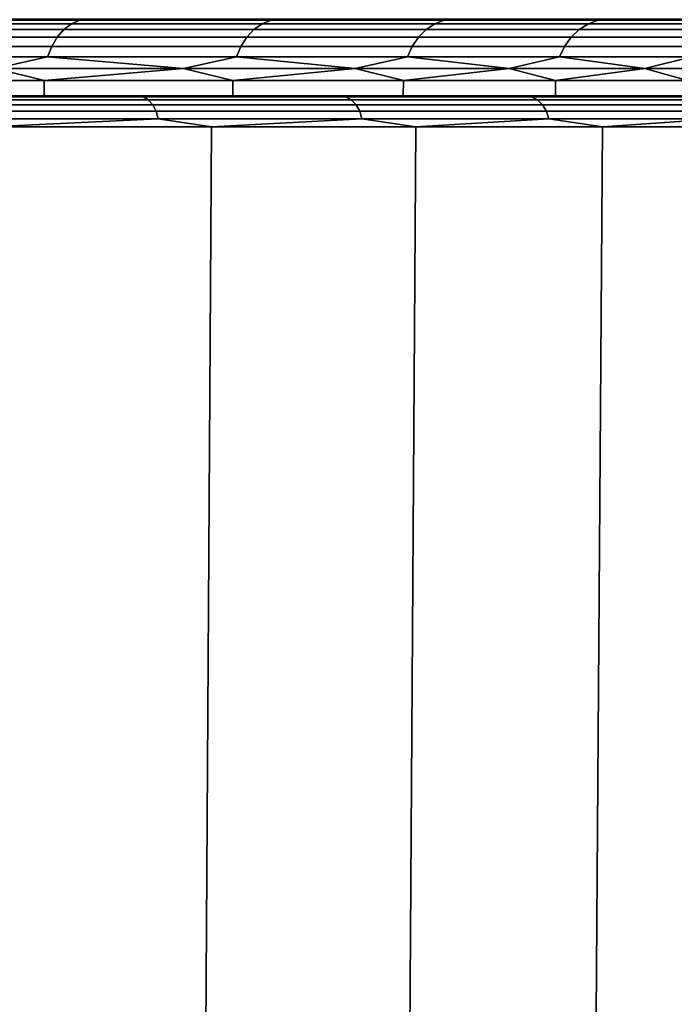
# Model space of a CAD drawing. Header units: metres. Extents: x -109 to 109, y -100 to 76.
# Tile 120 of 256: x 16.43 to 20.69, y -69.62 to -63.2. Entities that reach past the tile are written whole.
import ezdxf

# ---------------------------------------------------------------- set-up
doc = ezdxf.new("R2010")
doc.units = ezdxf.units.M
doc.layers.add('solid_21062310', color=7, linetype='CONTINUOUS')

msp = doc.modelspace()

# ---------------------------------------------------------------- linework, layer by layer
at = {"layer": 'solid_21062310'}
for points in [[(16.82019, -63.207596, 11.658582), (15.46563, -63.207596, 12.959656), (15.415805, -63.230297, 12.903415), (16.766003, -63.230297, 11.606533)], [(15.46563, -63.207596, -21.954517), (16.82019, -63.207596, -20.653444), (16.766003, -63.230297, -20.601395), (15.415805, -63.230297, -21.898277)], [(16.82019, -63.207596, -20.653444), (15.46563, -63.207596, -21.954517), (15.50732, -63.200001, -22.021215), (16.867975, -63.200001, -20.715673)], [(16.82019, -63.207596, 11.658582), (16.867983, -63.200001, 11.720802), (15.50733, -63.200001, 13.026344), (15.46563, -63.207596, 12.959656)], [(18.065666, -63.207596, 10.252729), (16.82019, -63.207596, 11.658582), (16.766003, -63.230297, 11.606533), (18.007465, -63.230297, 10.20521)], [(16.82019, -63.207596, -20.653444), (18.065666, -63.207596, -19.247591), (18.007465, -63.230297, -19.200071), (16.766003, -63.230297, -20.601395)], [(18.065666, -63.207596, -19.247591), (16.82019, -63.207596, -20.653444), (16.867975, -63.200001, -20.715673), (18.118994, -63.200001, -19.304928)], [(18.065666, -63.207596, 10.252729), (18.118999, -63.200001, 10.310058), (16.867983, -63.200001, 11.720802), (16.82019, -63.207596, 11.658582)], [(19.193981, -63.207596, 8.751217), (18.065666, -63.207596, 10.252729), (18.007465, -63.230297, 10.20521), (19.132145, -63.230297, 8.708535)], [(18.065666, -63.207596, -19.247591), (19.193981, -63.207596, -17.746078), (19.132145, -63.230297, -17.703396), (18.007465, -63.230297, -19.200071)], [(19.193981, -63.207596, -17.746078), (18.065666, -63.207596, -19.247591), (18.118994, -63.200001, -19.304928), (19.252439, -63.200001, -17.797939)], [(19.193981, -63.207596, 8.751217), (19.252445, -63.200001, 8.803069), (18.118999, -63.200001, 10.310058), (18.065666, -63.207596, 10.252729)], [(20.197813, -63.207596, 7.163782), (19.193981, -63.207596, 8.751217), (19.132145, -63.230297, 8.708535), (20.132744, -63.230297, 7.126214)], [(19.193981, -63.207596, -17.746078), (20.197813, -63.207596, -16.158644), (20.132744, -63.230297, -16.121077), (19.132145, -63.230297, -17.703396)], [(20.197813, -63.207596, -16.158644), (19.193981, -63.207596, -17.746078), (19.252439, -63.200001, -17.797939), (20.260923, -63.200001, -16.204481)], [(20.197813, -63.207596, 7.163782), (20.260929, -63.200001, 7.209609), (19.252445, -63.200001, 8.803069), (19.193981, -63.207596, 8.751217)], [(21.070656, -63.207596, 5.50072), (20.197813, -63.207596, 7.163782), (20.132744, -63.230297, 7.126214), (21.002773, -63.230297, 5.468509)], [(20.197813, -63.207596, -16.158644), (21.070656, -63.207596, -14.495582), (21.002773, -63.230297, -14.463371), (20.132744, -63.230297, -16.121077)], [(21.070656, -63.207596, -14.495582), (20.197813, -63.207596, -16.158644), (20.260923, -63.200001, -16.204481), (21.137804, -63.200001, -14.535019)], [(21.070656, -63.207596, 5.50072), (21.13781, -63.200001, 5.540147), (20.260929, -63.200001, 7.209609), (20.197813, -63.207596, 7.163782)], [(16.716055, -63.267239, 11.558558), (15.369879, -63.267239, 12.851576), (15.329621, -63.31699, 12.806134), (16.67227, -63.31699, 11.516502)], [(15.369879, -63.267239, -21.846437), (16.716055, -63.267239, -20.553419), (16.67227, -63.31699, -20.511364), (15.329621, -63.31699, -21.800997)], [(16.766003, -63.230297, 11.606533), (15.415805, -63.230297, 12.903415), (15.369879, -63.267239, 12.851576), (16.716055, -63.267239, 11.558558)], [(15.415805, -63.230297, -21.898277), (16.766003, -63.230297, -20.601395), (16.716055, -63.267239, -20.553419), (15.369879, -63.267239, -21.846437)], [(17.953819, -63.267239, 10.161409), (16.716055, -63.267239, 11.558558), (16.67227, -63.31699, 11.516502), (17.906794, -63.31699, 10.123013)], [(16.716055, -63.267239, -20.553419), (17.953819, -63.267239, -19.156271), (17.906794, -63.31699, -19.117876), (16.67227, -63.31699, -20.511364)], [(18.007465, -63.230297, 10.20521), (16.766003, -63.230297, 11.606533), (16.716055, -63.267239, 11.558558), (17.953819, -63.267239, 10.161409)], [(16.766003, -63.230297, -20.601395), (18.007465, -63.230297, -19.200071), (17.953819, -63.267239, -19.156271), (16.716055, -63.267239, -20.553419)], [(19.075148, -63.267239, 8.669192), (17.953819, -63.267239, 10.161409), (17.906794, -63.31699, 10.123013), (19.025185, -63.31699, 8.634706)], [(17.953819, -63.267239, -19.156271), (19.075148, -63.267239, -17.664055), (19.025185, -63.31699, -17.629568), (17.906794, -63.31699, -19.117876)], [(19.132145, -63.230297, 8.708535), (18.007465, -63.230297, 10.20521), (17.953819, -63.267239, 10.161409), (19.075148, -63.267239, 8.669192)], [(18.007465, -63.230297, -19.200071), (19.132145, -63.230297, -17.703396), (19.075148, -63.267239, -17.664055), (17.953819, -63.267239, -19.156271)], [(20.072765, -63.267239, 7.091586), (19.075148, -63.267239, 8.669192), (19.025185, -63.31699, 8.634706), (20.020189, -63.31699, 7.061231)], [(19.075148, -63.267239, -17.664055), (20.072765, -63.267239, -16.086447), (20.020189, -63.31699, -16.056093), (19.025185, -63.31699, -17.629568)], [(20.132744, -63.230297, 7.126214), (19.132145, -63.230297, 8.708535), (19.075148, -63.267239, 8.669192), (20.072765, -63.267239, 7.091586)], [(19.132145, -63.230297, -17.703396), (20.132744, -63.230297, -16.121077), (20.072765, -63.267239, -16.086447), (19.075148, -63.267239, -17.664055)], [(20.940205, -63.267239, 5.438819), (20.072765, -63.267239, 7.091586), (20.020189, -63.31699, 7.061231), (20.885357, -63.31699, 5.412794)], [(20.072765, -63.267239, -16.086447), (20.940205, -63.267239, -14.433681), (20.885357, -63.31699, -14.407656), (20.020189, -63.31699, -16.056093)], [(21.002773, -63.230297, 5.468509), (20.132744, -63.230297, 7.126214), (20.072765, -63.267239, 7.091586), (20.940205, -63.267239, 5.438819)], [(20.132744, -63.230297, -16.121077), (21.002773, -63.230297, -14.463371), (20.940205, -63.267239, -14.433681), (20.072765, -63.267239, -16.086447)], [(16.67227, -63.31699, 11.516502), (15.329621, -63.31699, 12.806134), (15.296581, -63.37764, 12.768841), (16.636337, -63.37764, 11.481988)], [(15.329621, -63.31699, -21.800997), (16.67227, -63.31699, -20.511364), (16.636337, -63.37764, -20.476849), (15.296581, -63.37764, -21.763702)], [(17.906794, -63.31699, 10.123013), (16.67227, -63.31699, 11.516502), (16.636337, -63.37764, 11.481988), (17.8682, -63.37764, 10.091502)], [(16.67227, -63.31699, -20.511364), (17.906794, -63.31699, -19.117876), (17.8682, -63.37764, -19.086365), (16.636337, -63.37764, -20.476849)], [(19.025185, -63.31699, 8.634706), (17.906794, -63.31699, 10.123013), (17.8682, -63.37764, 10.091502), (18.98418, -63.37764, 8.606402)], [(17.906794, -63.31699, -19.117876), (19.025185, -63.31699, -17.629568), (18.98418, -63.37764, -17.601265), (17.8682, -63.37764, -19.086365)], [(20.020189, -63.31699, 7.061231), (19.025185, -63.31699, 8.634706), (18.98418, -63.37764, 8.606402), (19.977041, -63.37764, 7.036319)], [(19.025185, -63.31699, -17.629568), (20.020189, -63.31699, -16.056093), (19.977041, -63.37764, -16.031181), (18.98418, -63.37764, -17.601265)], [(20.885357, -63.31699, 5.412794), (20.020189, -63.31699, 7.061231), (19.977041, -63.37764, 7.036319), (20.840342, -63.37764, 5.391435)], [(20.020189, -63.31699, -16.056093), (20.885357, -63.31699, -14.407656), (20.840342, -63.37764, -14.386296), (19.977041, -63.37764, -16.031181)], [(16.636337, -63.37764, 11.481988), (15.296581, -63.37764, 12.768841), (15.272032, -63.446854, 12.74113), (16.609638, -63.446854, 11.456343)], [(15.296581, -63.37764, -21.763702), (16.636337, -63.37764, -20.476849), (16.609638, -63.446854, -20.451204), (15.272032, -63.446854, -21.735991)], [(17.8682, -63.37764, 10.091502), (16.636337, -63.37764, 11.481988), (16.609638, -63.446854, 11.456343), (17.839523, -63.446854, 10.068089)], [(16.636337, -63.37764, -20.476849), (17.8682, -63.37764, -19.086365), (17.839523, -63.446854, -19.06295), (16.609638, -63.446854, -20.451204)], [(18.98418, -63.37764, 8.606402), (17.8682, -63.37764, 10.091502), (17.839523, -63.446854, 10.068089), (18.953712, -63.446854, 8.585372)], [(17.8682, -63.37764, -19.086365), (18.98418, -63.37764, -17.601265), (18.953712, -63.446854, -17.580235), (17.839523, -63.446854, -19.06295)], [(19.977041, -63.37764, 7.036319), (18.98418, -63.37764, 8.606402), (18.953712, -63.446854, 8.585372), (19.944979, -63.446854, 7.017808)], [(18.98418, -63.37764, -17.601265), (19.977041, -63.37764, -16.031181), (19.944979, -63.446854, -16.012671), (18.953712, -63.446854, -17.580235)], [(20.840342, -63.37764, 5.391435), (19.977041, -63.37764, 7.036319), (19.944979, -63.446854, 7.017808), (20.806896, -63.446854, 5.375564)], [(19.977041, -63.37764, -16.031181), (20.840342, -63.37764, -14.386296), (20.806896, -63.446854, -14.370425), (19.944979, -63.446854, -16.012671)], [(16.609638, -63.446854, 11.456343), (15.272032, -63.446854, 12.74113), (16.26889, -63.521965, 11.77146)], [(15.272032, -63.446854, -21.735991), (16.609638, -63.446854, -20.451204), (16.26889, -63.521965, -20.766321)], [(16.609638, -63.446854, 11.456343), (16.26889, -63.521965, 11.77146), (17.495182, -63.521965, 10.444866)], [(16.609638, -63.446854, -20.451204), (17.495182, -63.521965, -19.439728), (16.26889, -63.521965, -20.766321)], [(17.839523, -63.446854, 10.068089), (16.609638, -63.446854, 11.456343), (17.495182, -63.521965, 10.444866)], [(16.609638, -63.446854, -20.451204), (17.839523, -63.446854, -19.06295), (17.495182, -63.521965, -19.439728)], [(17.839523, -63.446854, 10.068089), (17.495182, -63.521965, 10.444866), (18.613609, -63.521965, 9.026148)], [(17.839523, -63.446854, -19.06295), (18.613609, -63.521965, -18.021009), (17.495182, -63.521965, -19.439728)], [(18.953712, -63.446854, 8.585372), (17.839523, -63.446854, 10.068089), (18.613609, -63.521965, 9.026148)], [(17.839523, -63.446854, -19.06295), (18.953712, -63.446854, -17.580235), (18.613609, -63.521965, -18.021009)], [(18.953712, -63.446854, 8.585372), (18.613609, -63.521965, 9.026148), (19.617277, -63.521965, 7.524052)], [(18.953712, -63.446854, -17.580235), (19.617277, -63.521965, -16.518913), (18.613609, -63.521965, -18.021009)], [(19.944979, -63.446854, 7.017808), (18.953712, -63.446854, 8.585372), (19.617277, -63.521965, 7.524052)], [(18.953712, -63.446854, -17.580235), (19.944979, -63.446854, -16.012671), (19.617277, -63.521965, -16.518913)], [(19.944979, -63.446854, 7.017808), (19.617277, -63.521965, 7.524052), (20.499998, -63.521965, 5.94784)], [(19.944979, -63.446854, -16.012671), (20.499998, -63.521965, -14.942701), (19.617277, -63.521965, -16.518913)], [(20.806896, -63.446854, 5.375564), (19.944979, -63.446854, 7.017808), (20.499998, -63.521965, 5.94784)], [(19.944979, -63.446854, -16.012671), (20.806896, -63.446854, -14.370425), (20.499998, -63.521965, -14.942701)], [(20.806896, -63.446854, 5.375564), (20.499998, -63.521965, 5.94784), (21.25633, -63.521965, 4.30723)], [(20.806896, -63.446854, -14.370425), (21.25633, -63.521965, -13.302091), (20.499998, -63.521965, -14.942701)], [(16.26889, -63.521965, 11.77146), (15.25182, -63.599998, 12.718318), (16.587654, -63.599998, 11.43523)], [(16.26889, -63.521965, -20.766321), (16.587654, -63.599998, -20.430092), (15.25182, -63.599998, -21.713179)], [(17.495182, -63.521965, 10.444866), (16.26889, -63.521965, 11.77146), (16.587654, -63.599998, 11.43523)], [(16.26889, -63.521965, -20.766321), (17.495182, -63.521965, -19.439728), (16.587654, -63.599998, -20.430092)], [(17.495182, -63.521965, 10.444866), (16.587654, -63.599998, 11.43523), (17.815912, -63.599998, 10.048814)], [(17.495182, -63.521965, -19.439728), (17.815912, -63.599998, -19.043676), (16.587654, -63.599998, -20.430092)], [(18.613609, -63.521965, 9.026148), (17.495182, -63.521965, 10.444866), (17.815912, -63.599998, 10.048814)], [(17.495182, -63.521965, -19.439728), (18.613609, -63.521965, -18.021009), (17.815912, -63.599998, -19.043676)], [(18.613609, -63.521965, 9.026148), (17.815912, -63.599998, 10.048814), (18.928627, -63.599998, 8.56806)], [(18.613609, -63.521965, -18.021009), (18.928627, -63.599998, -17.562922), (17.815912, -63.599998, -19.043676)], [(19.617277, -63.521965, 7.524052), (18.613609, -63.521965, 9.026148), (18.928627, -63.599998, 8.56806)], [(18.613609, -63.521965, -18.021009), (19.617277, -63.521965, -16.518913), (18.928627, -63.599998, -17.562922)], [(19.617277, -63.521965, 7.524052), (18.928627, -63.599998, 8.56806), (19.918583, -63.599998, 7.002571)], [(19.617277, -63.521965, -16.518913), (19.918583, -63.599998, -15.997433), (18.928627, -63.599998, -17.562922)], [(20.499998, -63.521965, 5.94784), (19.617277, -63.521965, 7.524052), (19.918583, -63.599998, 7.002571)], [(19.617277, -63.521965, -16.518913), (20.499998, -63.521965, -14.942701), (19.918583, -63.599998, -15.997433)], [(20.499998, -63.521965, 5.94784), (19.918583, -63.599998, 7.002571), (20.77936, -63.599998, 5.362499)], [(20.499998, -63.521965, -14.942701), (20.77936, -63.599998, -14.357361), (19.918583, -63.599998, -15.997433)], [(21.25633, -63.521965, 4.30723), (20.499998, -63.521965, 5.94784), (20.77936, -63.599998, 5.362499)], [(20.499998, -63.521965, -14.942701), (21.25633, -63.521965, -13.302091), (20.77936, -63.599998, -14.357361)], [(15.25182, -63.599998, -21.713179), (16.587654, -63.599998, -20.430092), (16.586182, -63.700001, -20.430859), (15.252875, -63.700001, -21.712177)], [(16.587654, -63.599998, 11.43523), (15.25182, -63.599998, 12.718318), (15.252875, -63.700001, 12.717315), (16.586182, -63.700001, 11.435997)], [(16.587654, -63.599998, -20.430092), (17.815912, -63.599998, -19.043676), (17.817181, -63.700001, -19.0417), (16.586182, -63.700001, -20.430859)], [(17.815912, -63.599998, 10.048814), (16.587654, -63.599998, 11.43523), (16.586182, -63.700001, 11.435997), (17.817181, -63.700001, 10.04684)], [(17.815912, -63.599998, -19.043676), (18.928627, -63.599998, -17.562922), (18.927053, -63.700001, -17.564648), (17.817181, -63.700001, -19.0417)], [(18.928627, -63.599998, 8.56806), (17.815912, -63.599998, 10.048814), (17.817181, -63.700001, 10.04684), (18.927053, -63.700001, 8.569785)], [(18.928627, -63.599998, -17.562922), (19.918583, -63.599998, -15.997433), (19.919054, -63.700001, -15.995627), (18.927053, -63.700001, -17.564648)], [(19.918583, -63.599998, 7.002571), (18.928627, -63.599998, 8.56806), (18.927053, -63.700001, 8.569785), (19.919054, -63.700001, 7.000765)], [(19.918583, -63.599998, -15.997433), (20.77936, -63.599998, -14.357361), (20.778524, -63.700001, -14.358923), (19.919054, -63.700001, -15.995627)], [(20.77936, -63.599998, 5.362499), (19.918583, -63.599998, 7.002571), (19.919054, -63.700001, 7.000765), (20.778524, -63.700001, 5.364061)], [(17.533047, -63.700001, -22.03364), (16.102577, -63.700001, -23.356358), (15.252875, -63.700001, -21.712177), (16.586182, -63.700001, -20.430859)], [(17.533052, -63.700001, 13.038773), (16.586182, -63.700001, 11.435997), (15.252875, -63.700001, 12.717315), (16.102583, -63.700001, 14.361491)], [(15.810681, -63.706837, -23.669004), (16.102577, -63.700001, -23.356358), (17.231859, -63.706837, -22.402456)], [(17.231859, -63.706837, 13.407595), (16.102583, -63.700001, 14.361491), (15.810681, -63.706837, 14.674144)], [(17.231859, -63.706837, 13.407595), (15.810681, -63.706837, 14.674144), (15.841555, -63.727009, 14.71158), (17.265509, -63.727009, 13.442558)], [(15.810681, -63.706837, -23.669004), (17.231859, -63.706837, -22.402456), (17.265509, -63.727009, -22.43742), (15.841555, -63.727009, -23.706442)], [(17.265509, -63.727009, 13.442558), (15.841555, -63.727009, 14.71158), (15.86802, -63.759121, 14.743671), (17.294352, -63.759121, 13.472528)], [(15.841555, -63.727009, -23.706442), (17.265509, -63.727009, -22.43742), (17.294352, -63.759121, -22.46739), (15.86802, -63.759121, -23.738533)], [(17.231859, -63.706837, -22.402456), (16.102577, -63.700001, -23.356358), (17.533047, -63.700001, -22.03364)], [(17.231859, -63.706837, 13.407595), (17.533052, -63.700001, 13.038773), (16.102583, -63.700001, 14.361491)], [(18.856024, -63.700001, -20.603407), (17.533047, -63.700001, -22.03364), (16.586182, -63.700001, -20.430859), (17.817181, -63.700001, -19.0417)], [(18.856028, -63.700001, 11.608541), (17.817181, -63.700001, 10.04684), (16.586182, -63.700001, 11.435997), (17.533052, -63.700001, 13.038773)], [(17.231859, -63.706837, -22.402456), (17.533047, -63.700001, -22.03364), (18.551914, -63.706837, -21.030834)], [(18.551914, -63.706837, 12.035972), (17.533052, -63.700001, 13.038773), (17.231859, -63.706837, 13.407595)], [(18.551914, -63.706837, 12.035972), (17.231859, -63.706837, 13.407595), (17.265509, -63.727009, 13.442558), (18.58814, -63.727009, 12.068256)], [(17.231859, -63.706837, -22.402456), (18.551914, -63.706837, -21.030834), (18.58814, -63.727009, -21.063118), (17.265509, -63.727009, -22.43742)], [(18.58814, -63.727009, 12.068256), (17.265509, -63.727009, 13.442558), (17.294352, -63.759121, 13.472528), (18.619194, -63.759121, 12.095932)], [(17.265509, -63.727009, -22.43742), (18.58814, -63.727009, -21.063118), (18.619194, -63.759121, -21.090794), (17.294352, -63.759121, -22.46739)], [(18.551914, -63.706837, -21.030834), (17.533047, -63.700001, -22.03364), (18.856024, -63.700001, -20.603407)], [(18.551914, -63.706837, 12.035972), (18.856028, -63.700001, 11.608541), (17.533052, -63.700001, 13.038773)], [(18.856024, -63.700001, -20.603407), (17.817181, -63.700001, -19.0417), (18.927053, -63.700001, -17.564648)], [(20.060131, -63.700001, 10.08062), (18.927053, -63.700001, 8.569785), (17.817181, -63.700001, 10.04684), (18.856028, -63.700001, 11.608541)], [(18.551914, -63.706837, -21.030834), (18.856024, -63.700001, -20.603407), (19.763098, -63.706837, -19.562185)], [(19.763098, -63.706837, 10.567324), (18.856028, -63.700001, 11.608541), (18.551914, -63.706837, 12.035972)], [(19.763098, -63.706837, 10.567324), (18.551914, -63.706837, 12.035972), (18.58814, -63.727009, 12.068256), (19.801689, -63.727009, 10.596742)], [(18.551914, -63.706837, -21.030834), (19.763098, -63.706837, -19.562185), (19.801689, -63.727009, -19.591604), (18.58814, -63.727009, -21.063118)], [(19.801689, -63.727009, 10.596742), (18.58814, -63.727009, 12.068256), (18.619194, -63.759121, 12.095932), (19.834772, -63.759121, 10.621958)], [(18.58814, -63.727009, -21.063118), (19.801689, -63.727009, -19.591604), (19.834772, -63.759121, -19.616819), (18.619194, -63.759121, -21.090794)], [(20.060127, -63.700001, -19.075487), (18.856024, -63.700001, -20.603407), (18.927053, -63.700001, -17.564648), (19.919054, -63.700001, -15.995627)], [(19.763098, -63.706837, -19.562185), (18.856024, -63.700001, -20.603407), (20.060127, -63.700001, -19.075487)], [(19.763098, -63.706837, 10.567324), (20.060131, -63.700001, 10.08062), (18.856028, -63.700001, 11.608541)], [(20.060131, -63.700001, 10.08062), (19.919054, -63.700001, 7.000765), (18.927053, -63.700001, 8.569785)], [(19.763098, -63.706837, -19.562185), (20.060127, -63.700001, -19.075487), (20.858305, -63.706837, -18.005133)], [(20.858305, -63.706837, 9.010271), (20.060131, -63.700001, 10.08062), (19.763098, -63.706837, 10.567324)], [(20.858305, -63.706837, 9.010271), (19.763098, -63.706837, 10.567324), (19.801689, -63.727009, 10.596742), (20.899036, -63.727009, 9.036648)], [(19.763098, -63.706837, -19.562185), (20.858305, -63.706837, -18.005133), (20.899036, -63.727009, -18.031509), (19.801689, -63.727009, -19.591604)], [(20.899036, -63.727009, 9.036648), (19.801689, -63.727009, 10.596742), (19.834772, -63.759121, 10.621958), (20.93395, -63.759121, 9.059258)], [(19.801689, -63.727009, -19.591604), (20.899036, -63.727009, -18.031509), (20.93395, -63.759121, -18.054119), (19.834772, -63.759121, -19.616819)], [(21.14407, -63.700001, -17.454069), (20.060127, -63.700001, -19.075487), (19.919054, -63.700001, -15.995627), (20.778524, -63.700001, -14.358923)], [(21.144073, -63.700001, 8.459201), (20.778524, -63.700001, 5.364061), (19.919054, -63.700001, 7.000765), (20.060131, -63.700001, 10.08062)], [(20.858305, -63.706837, -18.005133), (20.060127, -63.700001, -19.075487), (21.14407, -63.700001, -17.454069)], [(20.858305, -63.706837, 9.010271), (21.144073, -63.700001, 8.459201), (20.060131, -63.700001, 10.08062)], [(17.294352, -63.759121, 13.472528), (15.86802, -63.759121, 14.743671), (15.888249, -63.800964, 14.768201), (17.316401, -63.800964, 13.495438)], [(15.86802, -63.759121, -23.738533), (17.294352, -63.759121, -22.46739), (17.316401, -63.800964, -22.490299), (15.888249, -63.800964, -23.763062)], [(18.619194, -63.759121, 12.095932), (17.294352, -63.759121, 13.472528), (17.316401, -63.800964, 13.495438), (18.642931, -63.800964, 12.117085)], [(17.294352, -63.759121, -22.46739), (18.619194, -63.759121, -21.090794), (18.642931, -63.800964, -21.111948), (17.316401, -63.800964, -22.490299)], [(19.834772, -63.759121, 10.621958), (18.619194, -63.759121, 12.095932), (18.642931, -63.800964, 12.117085), (19.860058, -63.800964, 10.641233)], [(18.619194, -63.759121, -21.090794), (19.834772, -63.759121, -19.616819), (19.860058, -63.800964, -19.636095), (18.642931, -63.800964, -21.111948)], [(20.93395, -63.759121, 9.059258), (19.834772, -63.759121, 10.621958), (19.860058, -63.800964, 10.641233), (20.960638, -63.800964, 9.076541)], [(19.834772, -63.759121, -19.616819), (20.93395, -63.759121, -18.054119), (20.960638, -63.800964, -18.071402), (19.860058, -63.800964, -19.636095)], [(17.316401, -63.800964, 13.495438), (15.888249, -63.800964, 14.768201), (15.900846, -63.849644, 14.783475), (17.33013, -63.849644, 13.509704)], [(15.888249, -63.800964, -23.763062), (17.316401, -63.800964, -22.490299), (17.33013, -63.849644, -22.504564), (15.900846, -63.849644, -23.778337)], [(17.33013, -63.849644, 13.509704), (15.900846, -63.849644, 14.783475), (16.235046, -63.901745, 14.51139)], [(15.900846, -63.849644, -23.778337), (17.33013, -63.849644, -22.504564), (16.235046, -63.901745, -23.506252)], [(17.33013, -63.849644, 13.509704), (16.235046, -63.901745, 14.51139), (17.676414, -63.901745, 13.179004)], [(17.33013, -63.849644, -22.504564), (17.676414, -63.901745, -22.173866), (16.235046, -63.901745, -23.506252)], [(18.642931, -63.800964, 12.117085), (17.316401, -63.800964, 13.495438), (17.33013, -63.849644, 13.509704), (18.657711, -63.849644, 12.130259)], [(17.316401, -63.800964, -22.490299), (18.642931, -63.800964, -21.111948), (18.657711, -63.849644, -21.12512), (17.33013, -63.849644, -22.504564)], [(18.657711, -63.849644, 12.130259), (17.33013, -63.849644, 13.509704), (17.676414, -63.901745, 13.179004)], [(17.33013, -63.849644, -22.504564), (18.657711, -63.849644, -21.12512), (17.676414, -63.901745, -22.173866)], [(18.657711, -63.849644, 12.130259), (17.676414, -63.901745, 13.179004), (19.008802, -63.901745, 11.737637)], [(18.657711, -63.849644, -21.12512), (19.008802, -63.901745, -20.732498), (17.676414, -63.901745, -22.173866)], [(19.860058, -63.800964, 10.641233), (18.642931, -63.800964, 12.117085), (18.657711, -63.849644, 12.130259), (19.875803, -63.849644, 10.653235)], [(18.642931, -63.800964, -21.111948), (19.860058, -63.800964, -19.636095), (19.875803, -63.849644, -19.648098), (18.657711, -63.849644, -21.12512)], [(19.875803, -63.849644, 10.653235), (18.657711, -63.849644, 12.130259), (19.008802, -63.901745, 11.737637)], [(18.657711, -63.849644, -21.12512), (19.875803, -63.849644, -19.648098), (19.008802, -63.901745, -20.732498)], [(19.875803, -63.849644, 10.653235), (19.008802, -63.901745, 11.737637), (20.223993, -63.901745, 10.196175)], [(19.875803, -63.849644, -19.648098), (20.223993, -63.901745, -19.191036), (19.008802, -63.901745, -20.732498)], [(20.960638, -63.800964, 9.076541), (19.860058, -63.800964, 10.641233), (19.875803, -63.849644, 10.653235), (20.977255, -63.849644, 9.087302)], [(19.860058, -63.800964, -19.636095), (20.960638, -63.800964, -18.071402), (20.977255, -63.849644, -18.082165), (19.875803, -63.849644, -19.648098)], [(20.977255, -63.849644, 9.087302), (19.875803, -63.849644, 10.653235), (20.223993, -63.901745, 10.196175)], [(19.875803, -63.849644, -19.648098), (20.977255, -63.849644, -18.082165), (20.223993, -63.901745, -19.191036)], [(20.977255, -63.849644, 9.087302), (20.223993, -63.901745, 10.196175), (21.314497, -63.901745, 8.564122)], [(20.977255, -63.849644, -18.082165), (21.314497, -63.901745, -17.558983), (20.223993, -63.901745, -19.191036)], [(16.235046, -63.901745, -23.506252), (17.676414, -63.901745, -22.173866), (17.599257, -76.406158, -22.096699), (16.164177, -76.406158, -23.423271)], [(17.676414, -63.901745, 13.179004), (16.235046, -63.901745, 14.51139), (16.164181, -76.406158, 14.428407), (17.59926, -76.406158, 13.101833)], [(17.676414, -63.901745, -22.173866), (19.008802, -63.901745, -20.732498), (18.925831, -76.406158, -20.661619), (17.599257, -76.406158, -22.096699)], [(19.008802, -63.901745, 11.737637), (17.676414, -63.901745, 13.179004), (17.59926, -76.406158, 13.101833), (18.925833, -76.406158, 11.666755)], [(19.008802, -63.901745, -20.732498), (20.223993, -63.901745, -19.191036), (20.135721, -76.406158, -19.126881), (18.925831, -76.406158, -20.661619)], [(20.223993, -63.901745, 10.196175), (19.008802, -63.901745, 11.737637), (18.925833, -76.406158, 11.666755), (20.135721, -76.406158, 10.132017)], [(20.223993, -63.901745, -19.191036), (21.314497, -63.901745, -17.558983), (21.221466, -76.406158, -17.501945), (20.135721, -76.406158, -19.126881)], [(21.314497, -63.901745, 8.564122), (20.223993, -63.901745, 10.196175), (20.135721, -76.406158, 10.132017), (21.221466, -76.406158, 8.507085)]]:
    msp.add_3dface(points, dxfattribs=at)

doc.saveas('drawing.dxf')
